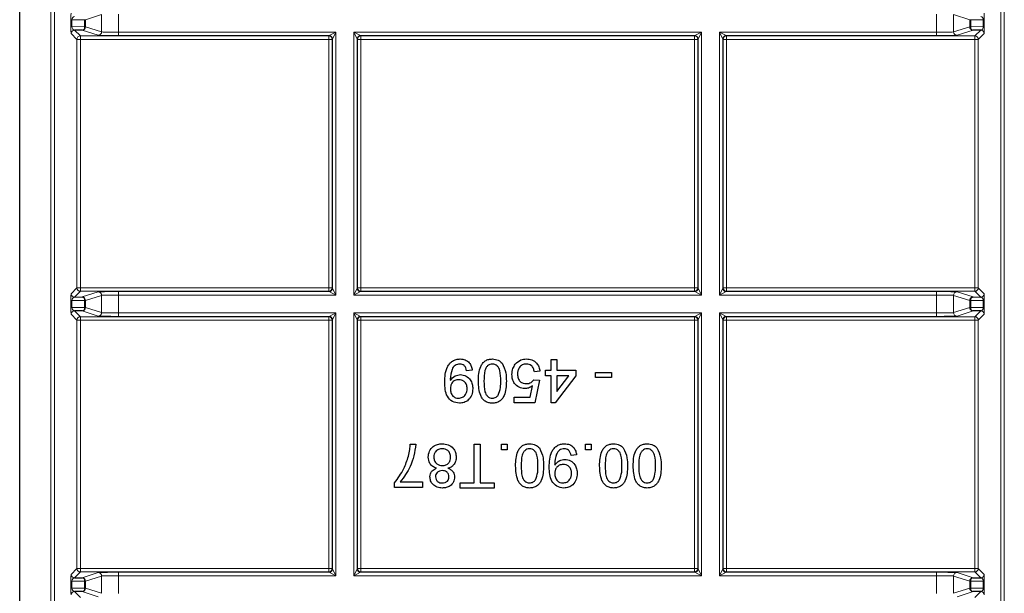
# Paper-space layout 'Blatt3' of a CAD drawing. Header units: millimetres. Extents: x 5 to 418, y 2 to 292.
# Tile 71 of 93: x 325 to 334, y 96 to 102. Entities that reach past the tile are written whole.
import ezdxf

# ---------------------------------------------------------------- set-up
doc = ezdxf.new("R2010")
doc.units = ezdxf.units.MM

psp = doc.layouts.new('Blatt3')

# ---------------------------------------------------------------- linework, layer by layer
at = {"color": 7, "linetype": 'Continuous', "lineweight": 25}
for p, q in [((324.8092, 90.4144), (324.8092, 106.8563)), ((325.4216, 101.6882), (325.3464, 101.6895)), ((334.2287, 101.6895), (334.1534, 101.6882)), ((325.3464, 99.0739), (325.4216, 99.0752)), ((334.1534, 99.0752), (334.2287, 99.0739)), ((325.4216, 98.9382), (325.3464, 98.9395)), ((334.2287, 98.9395), (334.1534, 98.9382)), ((330.018, 98.3581), (330.018, 98.4624)), ((330.018, 98.4624), (330.0729, 98.4624)), ((330.0729, 98.4624), (330.0729, 98.3581)), ((329.2442, 98.3581), (329.1893, 98.3526)), ((329.9083, 98.3471), (329.8534, 98.3417)), ((329.9631, 98.3032), (329.9631, 98.3581)), ((329.9631, 98.3581), (330.018, 98.3581)), ((330.0729, 98.3581), (330.2595, 98.3581)), ((330.2595, 98.3581), (330.2595, 98.3032)), ((329.8479, 98.2648), (329.9028, 98.2593)), ((329.9028, 98.2593), (329.8589, 98.0398)), ((330.018, 98.3032), (329.9631, 98.3032)), ((330.018, 98.0398), (330.018, 98.3032)), ((330.2595, 98.3032), (330.0564, 98.0398)), ((330.0729, 98.3032), (330.0729, 98.1491)), ((330.0729, 98.1491), (330.1917, 98.3032)), ((330.1917, 98.3032), (330.0729, 98.3032)), ((330.4516, 98.2868), (330.4516, 98.3362)), ((330.4516, 98.3362), (330.6107, 98.3362)), ((330.6107, 98.2868), (330.4516, 98.2868)), ((330.6107, 98.3362), (330.6107, 98.2868)), ((329.814, 98.0947), (329.8358, 98.2056)), ((329.6558, 98.0398), (329.6558, 98.0947)), ((329.6558, 98.0947), (329.814, 98.0947)), ((329.8589, 98.0398), (329.6558, 98.0398)), ((330.0564, 98.0398), (330.018, 98.0398)), ((328.6378, 97.6317), (328.6927, 97.6317)), ((329.2634, 97.253), (329.2634, 97.6317)), ((329.2634, 97.6317), (329.3238, 97.6317)), ((329.3238, 97.6317), (329.3238, 97.253)), ((329.5323, 97.5768), (329.5323, 97.6317)), ((329.5323, 97.6317), (329.5872, 97.6317)), ((329.5872, 97.5768), (329.5323, 97.5768)), ((329.5872, 97.6317), (329.5872, 97.5768)), ((330.3555, 97.5768), (330.3555, 97.6317)), ((330.3555, 97.6317), (330.4104, 97.6317)), ((330.4104, 97.5768), (330.3555, 97.5768)), ((330.4104, 97.6317), (330.4104, 97.5768)), ((330.2677, 97.5274), (330.2128, 97.5219)), ((328.4842, 97.2091), (328.4842, 97.2535)), ((328.7585, 97.2091), (328.4842, 97.2091)), ((328.539, 97.264), (328.7585, 97.264)), ((328.7585, 97.264), (328.7585, 97.2091)), ((329.1262, 97.253), (329.2634, 97.253)), ((329.1262, 97.2036), (329.1262, 97.253)), ((329.461, 97.2036), (329.1262, 97.2036)), ((329.3238, 97.253), (329.461, 97.253)), ((329.461, 97.253), (329.461, 97.2036)), ((325.3464, 96.3239), (325.4216, 96.3252)), ((334.1534, 96.3252), (334.2287, 96.3239)), ((325.4216, 96.1882), (325.3464, 96.1895)), ((334.2287, 96.1895), (334.1534, 96.1882))]:
    psp.add_line(p, q, dxfattribs=at)
at = {"color": 7, "linetype": 'Continuous', "lineweight": 18}
for p, q in [((325.1155, 90.6264), (325.1155, 106.8563)), ((325.1489, 106.8563), (325.1489, 90.693)), ((334.4262, 90.693), (334.4262, 106.8563)), ((334.4595, 106.8563), (334.4595, 90.6264)), ((325.6121, 101.8413), (325.4549, 101.7919)), ((325.6121, 101.6721), (325.6121, 101.8413)), ((325.7785, 101.8446), (325.7785, 101.6688)), ((333.7965, 101.6688), (333.7965, 101.8446)), ((334.1201, 101.7919), (333.9629, 101.8413)), ((333.9629, 101.8413), (333.9629, 101.6721)), ((325.3114, 101.7237), (325.3114, 101.7897)), ((325.3114, 101.7897), (325.3212, 101.7897)), ((325.3114, 101.7237), (325.3212, 101.7237)), ((325.4452, 101.7919), (325.3212, 101.7897)), ((325.3212, 101.7897), (325.3212, 101.7237)), ((325.3212, 101.7237), (325.4452, 101.7215)), ((325.4452, 101.7215), (325.4452, 101.7919)), ((325.4549, 101.7919), (325.4452, 101.7919)), ((325.4549, 101.7215), (325.4452, 101.7215)), ((325.4549, 101.7919), (325.4549, 101.7215)), ((325.4549, 101.7215), (325.6121, 101.6721)), ((333.9629, 101.6721), (334.1201, 101.7215)), ((334.1299, 101.7919), (334.1201, 101.7919)), ((334.1201, 101.7215), (334.1201, 101.7919)), ((334.1299, 101.7215), (334.1201, 101.7215)), ((334.1299, 101.7919), (334.1299, 101.7215)), ((334.2539, 101.7897), (334.1299, 101.7919)), ((334.1299, 101.7215), (334.2539, 101.7237)), ((334.2539, 101.7897), (334.2636, 101.7897)), ((334.2539, 101.7237), (334.2539, 101.7897)), ((334.2539, 101.7237), (334.2636, 101.7237)), ((334.2636, 101.7897), (334.2636, 101.7237)), ((325.3703, 101.5989), (325.3131, 101.6562)), ((325.3464, 101.6895), (325.4036, 101.6323)), ((325.4036, 101.6323), (327.8381, 101.6323)), ((325.4036, 101.5989), (325.4036, 101.6323)), ((325.5788, 101.6388), (325.4216, 101.6882)), ((325.7785, 101.6688), (325.7785, 101.6355)), ((325.7785, 101.6688), (327.908, 101.6688)), ((327.8413, 101.6355), (325.7785, 101.6355)), ((327.8381, 101.6323), (327.8413, 101.6355)), ((327.8381, 101.5989), (327.8381, 101.6323)), ((327.8413, 101.6355), (327.908, 101.6688)), ((327.908, 101.6688), (327.8746, 101.6022)), ((327.908, 101.6688), (327.908, 99.0946)), ((328.0837, 101.6688), (331.4913, 101.6688)), ((328.0837, 99.0946), (328.0837, 101.6688)), ((328.1171, 101.6022), (328.0837, 101.6688)), ((328.0837, 101.6688), (328.1504, 101.6355)), ((331.4247, 101.6355), (328.1504, 101.6355)), ((328.1504, 101.6355), (328.1536, 101.6323)), ((328.1536, 101.6323), (331.4214, 101.6323)), ((328.1536, 101.5989), (328.1536, 101.6323)), ((331.4214, 101.6323), (331.4247, 101.6355)), ((331.4214, 101.5989), (331.4214, 101.6323)), ((331.4247, 101.6355), (331.4913, 101.6688)), ((331.4913, 101.6688), (331.458, 101.6022)), ((331.4913, 101.6688), (331.4913, 99.0946)), ((331.6671, 101.6688), (333.7965, 101.6688)), ((331.6671, 99.0946), (331.6671, 101.6688)), ((331.7004, 101.6022), (331.6671, 101.6688)), ((331.6671, 101.6688), (331.7337, 101.6355)), ((331.7337, 101.6355), (331.7369, 101.6323)), ((333.7965, 101.6355), (331.7337, 101.6355)), ((331.7369, 101.6323), (334.1714, 101.6323)), ((331.7369, 101.6323), (331.7369, 101.5989)), ((333.7965, 101.6355), (333.7965, 101.6688)), ((334.1534, 101.6882), (333.9962, 101.6388)), ((334.1714, 101.6323), (334.2287, 101.6895)), ((334.1714, 101.6323), (334.1714, 101.5989)), ((334.262, 101.6562), (334.2048, 101.5989)), ((325.3703, 99.1644), (325.3703, 101.5989)), ((325.3703, 101.5989), (325.4036, 101.5989)), ((325.4036, 101.5989), (325.4036, 99.1644)), ((327.8381, 101.5989), (325.4036, 101.5989)), ((327.8381, 99.1644), (327.8381, 101.5989)), ((327.8381, 101.5989), (327.8714, 101.5989)), ((327.8746, 101.6022), (327.8714, 101.5989)), ((327.8714, 101.5989), (327.8714, 99.1644)), ((327.8746, 99.1612), (327.8746, 101.6022)), ((328.1171, 101.6022), (328.1171, 99.1612)), ((328.1203, 101.5989), (328.1171, 101.6022)), ((328.1203, 99.1644), (328.1203, 101.5989)), ((328.1203, 101.5989), (328.1536, 101.5989)), ((328.1536, 101.5989), (328.1536, 99.1644)), ((331.4214, 101.5989), (328.1536, 101.5989)), ((331.4214, 99.1644), (331.4214, 101.5989)), ((331.4214, 101.5989), (331.4548, 101.5989)), ((331.458, 101.6022), (331.4548, 101.5989)), ((331.4548, 101.5989), (331.4548, 99.1644)), ((331.458, 99.1612), (331.458, 101.6022)), ((331.7004, 101.6022), (331.7004, 99.1612)), ((331.7036, 101.5989), (331.7004, 101.6022)), ((331.7036, 99.1644), (331.7036, 101.5989)), ((331.7036, 101.5989), (331.7369, 101.5989)), ((331.7369, 101.5989), (331.7369, 99.1644)), ((334.1714, 101.5989), (331.7369, 101.5989)), ((334.1714, 99.1644), (334.1714, 101.5989)), ((334.1714, 101.5989), (334.2048, 101.5989)), ((334.2048, 101.5989), (334.2048, 99.1644)), ((325.3131, 99.1072), (325.3703, 99.1644)), ((325.4036, 99.1311), (325.3464, 99.0739)), ((325.3703, 99.1644), (325.4036, 99.1644)), ((325.4036, 99.1311), (325.4036, 99.1644)), ((325.4036, 99.1644), (327.8381, 99.1644)), ((327.8381, 99.1311), (325.4036, 99.1311)), ((325.4216, 99.0752), (325.5788, 99.1246)), ((325.7785, 99.1279), (327.8413, 99.1279)), ((325.7785, 99.0946), (325.7785, 99.1279)), ((327.8381, 99.1311), (327.8381, 99.1644)), ((327.8381, 99.1644), (327.8714, 99.1644)), ((327.8413, 99.1279), (327.8381, 99.1311)), ((327.908, 99.0946), (327.8413, 99.1279)), ((327.8714, 99.1644), (327.8746, 99.1612)), ((327.8746, 99.1612), (327.908, 99.0946)), ((328.0837, 99.0946), (328.1171, 99.1612)), ((328.1504, 99.1279), (328.0837, 99.0946)), ((328.1171, 99.1612), (328.1203, 99.1644)), ((328.1203, 99.1644), (328.1536, 99.1644)), ((328.1536, 99.1311), (328.1504, 99.1279)), ((328.1504, 99.1279), (331.4247, 99.1279)), ((328.1536, 99.1311), (328.1536, 99.1644)), ((328.1536, 99.1644), (331.4214, 99.1644)), ((331.4214, 99.1311), (328.1536, 99.1311)), ((331.4214, 99.1311), (331.4214, 99.1644)), ((331.4214, 99.1644), (331.4548, 99.1644)), ((331.4247, 99.1279), (331.4214, 99.1311)), ((331.4913, 99.0946), (331.4247, 99.1279)), ((331.4548, 99.1644), (331.458, 99.1612)), ((331.458, 99.1612), (331.4913, 99.0946)), ((331.6671, 99.0946), (331.7004, 99.1612)), ((331.7337, 99.1279), (331.6671, 99.0946)), ((331.7004, 99.1612), (331.7036, 99.1644)), ((331.7036, 99.1644), (331.7369, 99.1644)), ((331.7369, 99.1311), (331.7337, 99.1279)), ((331.7337, 99.1279), (333.7965, 99.1279)), ((331.7369, 99.1644), (331.7369, 99.1311)), ((331.7369, 99.1644), (334.1714, 99.1644)), ((334.1714, 99.1311), (331.7369, 99.1311)), ((333.7965, 99.1279), (333.7965, 99.0946)), ((333.9962, 99.1246), (334.1534, 99.0752)), ((334.1714, 99.1644), (334.1714, 99.1311)), ((334.1714, 99.1644), (334.2048, 99.1644)), ((334.2287, 99.0739), (334.1714, 99.1311)), ((334.2048, 99.1644), (334.262, 99.1072)), ((325.3114, 98.9737), (325.3114, 99.0397)), ((325.3114, 99.0397), (325.3212, 99.0397)), ((325.4452, 99.0419), (325.3212, 99.0397)), ((325.3212, 99.0397), (325.3212, 98.9737)), ((325.4452, 98.9715), (325.4452, 99.0419)), ((325.4549, 99.0419), (325.4452, 99.0419)), ((325.6121, 99.0913), (325.4549, 99.0419)), ((325.4549, 99.0419), (325.4549, 98.9715)), ((325.6121, 98.9221), (325.6121, 99.0913)), ((325.7785, 99.0946), (325.7785, 98.9188)), ((327.908, 99.0946), (325.7785, 99.0946)), ((331.4913, 99.0946), (328.0837, 99.0946)), ((333.7965, 99.0946), (331.6671, 99.0946)), ((333.7965, 98.9188), (333.7965, 99.0946)), ((334.1201, 99.0419), (333.9629, 99.0913)), ((333.9629, 99.0913), (333.9629, 98.9221)), ((334.1299, 99.0419), (334.1201, 99.0419)), ((334.1201, 98.9715), (334.1201, 99.0419)), ((334.2539, 99.0397), (334.1299, 99.0419)), ((334.1299, 99.0419), (334.1299, 98.9715)), ((334.2539, 99.0397), (334.2636, 99.0397)), ((334.2539, 98.9737), (334.2539, 99.0397)), ((334.2636, 99.0397), (334.2636, 98.9737)), ((325.3114, 98.9737), (325.3212, 98.9737)), ((325.3212, 98.9737), (325.4452, 98.9715)), ((325.3464, 98.9395), (325.4036, 98.8823)), ((325.5788, 98.8888), (325.4216, 98.9382)), ((325.4549, 98.9715), (325.4452, 98.9715)), ((325.4549, 98.9715), (325.6121, 98.9221)), ((325.7785, 98.9188), (325.7785, 98.8855)), ((325.7785, 98.9188), (327.908, 98.9188)), ((327.8413, 98.8855), (327.908, 98.9188)), ((327.908, 98.9188), (327.8746, 98.8522)), ((327.908, 98.9188), (327.908, 96.3446)), ((328.0837, 98.9188), (331.4913, 98.9188)), ((328.0837, 96.3446), (328.0837, 98.9188)), ((328.1171, 98.8522), (328.0837, 98.9188)), ((328.0837, 98.9188), (328.1504, 98.8855)), ((331.4247, 98.8855), (331.4913, 98.9188)), ((331.4913, 98.9188), (331.458, 98.8522)), ((331.4913, 98.9188), (331.4913, 96.3446)), ((331.6671, 98.9188), (333.7965, 98.9188)), ((331.6671, 96.3446), (331.6671, 98.9188)), ((331.7004, 98.8522), (331.6671, 98.9188)), ((331.6671, 98.9188), (331.7337, 98.8855)), ((333.7965, 98.8855), (333.7965, 98.9188)), ((333.9629, 98.9221), (334.1201, 98.9715)), ((334.1534, 98.9382), (333.9962, 98.8888)), ((334.1299, 98.9715), (334.1201, 98.9715)), ((334.1299, 98.9715), (334.2539, 98.9737)), ((334.1714, 98.8823), (334.2287, 98.9395)), ((334.2539, 98.9737), (334.2636, 98.9737)), ((325.3703, 98.8489), (325.3131, 98.9062)), ((325.3703, 96.4144), (325.3703, 98.8489)), ((325.3703, 98.8489), (325.4036, 98.8489)), ((325.4036, 98.8823), (327.8381, 98.8823)), ((325.4036, 98.8489), (325.4036, 98.8823)), ((325.4036, 98.8489), (325.4036, 96.4144)), ((327.8381, 98.8489), (325.4036, 98.8489)), ((327.8413, 98.8855), (325.7785, 98.8855)), ((327.8381, 98.8823), (327.8413, 98.8855)), ((327.8381, 98.8489), (327.8381, 98.8823)), ((327.8381, 96.4144), (327.8381, 98.8489)), ((327.8381, 98.8489), (327.8714, 98.8489)), ((327.8746, 98.8522), (327.8714, 98.8489)), ((327.8714, 98.8489), (327.8714, 96.4144)), ((327.8746, 96.4112), (327.8746, 98.8522)), ((328.1171, 98.8522), (328.1171, 96.4112)), ((328.1203, 98.8489), (328.1171, 98.8522)), ((328.1203, 96.4144), (328.1203, 98.8489)), ((328.1536, 98.8489), (328.1203, 98.8489)), ((331.4247, 98.8855), (328.1504, 98.8855)), ((328.1504, 98.8855), (328.1536, 98.8823)), ((328.1536, 98.8823), (331.4214, 98.8823)), ((328.1536, 98.8823), (328.1536, 98.8489)), ((328.1536, 98.8489), (328.1536, 96.4144)), ((331.4214, 98.8489), (328.1536, 98.8489)), ((331.4214, 98.8823), (331.4247, 98.8855)), ((331.4214, 98.8823), (331.4214, 98.8489)), ((331.4214, 96.4144), (331.4214, 98.8489)), ((331.4548, 98.8489), (331.4214, 98.8489)), ((331.458, 98.8522), (331.4548, 98.8489)), ((331.4548, 98.8489), (331.4548, 96.4144)), ((331.458, 96.4112), (331.458, 98.8522)), ((331.7004, 98.8522), (331.7004, 96.4112)), ((331.7036, 98.8489), (331.7004, 98.8522)), ((331.7036, 96.4144), (331.7036, 98.8489)), ((331.7036, 98.8489), (331.7369, 98.8489)), ((331.7337, 98.8855), (331.7369, 98.8823)), ((333.7965, 98.8855), (331.7337, 98.8855)), ((331.7369, 98.8823), (334.1714, 98.8823)), ((331.7369, 98.8823), (331.7369, 98.8489)), ((331.7369, 98.8489), (331.7369, 96.4144)), ((334.1714, 98.8489), (331.7369, 98.8489)), ((334.1714, 98.8823), (334.1714, 98.8489)), ((334.1714, 96.4144), (334.1714, 98.8489)), ((334.1714, 98.8489), (334.2048, 98.8489)), ((334.262, 98.9062), (334.2048, 98.8489)), ((334.2048, 98.8489), (334.2048, 96.4144)), ((325.3131, 96.3572), (325.3703, 96.4144)), ((325.3703, 96.4144), (325.4036, 96.4144)), ((325.4036, 96.3811), (325.4036, 96.4144)), ((325.4036, 96.4144), (327.8381, 96.4144)), ((327.8381, 96.3811), (327.8381, 96.4144)), ((327.8381, 96.4144), (327.8714, 96.4144)), ((327.8714, 96.4144), (327.8746, 96.4112)), ((327.8746, 96.4112), (327.908, 96.3446)), ((328.0837, 96.3446), (328.1171, 96.4112)), ((328.1171, 96.4112), (328.1203, 96.4144)), ((328.1536, 96.4144), (328.1203, 96.4144)), ((328.1536, 96.4144), (328.1536, 96.3811)), ((328.1536, 96.4144), (331.4214, 96.4144)), ((331.4214, 96.4144), (331.4214, 96.3811)), ((331.4548, 96.4144), (331.4214, 96.4144)), ((331.4548, 96.4144), (331.458, 96.4112)), ((331.458, 96.4112), (331.4913, 96.3446)), ((331.6671, 96.3446), (331.7004, 96.4112)), ((331.7004, 96.4112), (331.7036, 96.4144)), ((331.7036, 96.4144), (331.7369, 96.4144)), ((331.7369, 96.4144), (331.7369, 96.3811)), ((331.7369, 96.4144), (334.1714, 96.4144)), ((334.1714, 96.4144), (334.1714, 96.3811)), ((334.1714, 96.4144), (334.2048, 96.4144)), ((334.2048, 96.4144), (334.262, 96.3572)), ((325.4036, 96.3811), (325.3464, 96.3239)), ((327.8381, 96.3811), (325.4036, 96.3811)), ((325.4216, 96.3252), (325.5788, 96.3746)), ((325.6121, 96.3413), (325.4549, 96.2919)), ((325.6121, 96.1721), (325.6121, 96.3413)), ((325.7785, 96.3779), (327.8413, 96.3779)), ((325.7785, 96.3446), (325.7785, 96.3779)), ((325.7785, 96.3446), (325.7785, 96.1688)), ((327.908, 96.3446), (325.7785, 96.3446)), ((327.8413, 96.3779), (327.8381, 96.3811)), ((327.908, 96.3446), (327.8413, 96.3779)), ((328.1504, 96.3779), (328.0837, 96.3446)), ((331.4913, 96.3446), (328.0837, 96.3446)), ((328.1536, 96.3811), (328.1504, 96.3779)), ((328.1504, 96.3779), (331.4247, 96.3779)), ((331.4214, 96.3811), (328.1536, 96.3811)), ((331.4247, 96.3779), (331.4214, 96.3811)), ((331.4913, 96.3446), (331.4247, 96.3779)), ((331.7337, 96.3779), (331.6671, 96.3446)), ((333.7965, 96.3446), (331.6671, 96.3446)), ((331.7369, 96.3811), (331.7337, 96.3779)), ((331.7337, 96.3779), (333.7965, 96.3779)), ((334.1714, 96.3811), (331.7369, 96.3811)), ((333.7965, 96.3779), (333.7965, 96.3446)), ((333.7965, 96.1688), (333.7965, 96.3446)), ((334.1201, 96.2919), (333.9629, 96.3413)), ((333.9629, 96.3413), (333.9629, 96.1721)), ((333.9962, 96.3746), (334.1534, 96.3252)), ((334.2287, 96.3239), (334.1714, 96.3811)), ((325.3114, 96.2237), (325.3114, 96.2897)), ((325.3114, 96.2897), (325.3212, 96.2897)), ((325.3114, 96.2237), (325.3212, 96.2237)), ((325.4452, 96.2919), (325.3212, 96.2897)), ((325.3212, 96.2897), (325.3212, 96.2237)), ((325.3212, 96.2237), (325.4452, 96.2215)), ((325.4452, 96.2215), (325.4452, 96.2919)), ((325.4549, 96.2919), (325.4452, 96.2919)), ((325.4549, 96.2215), (325.4452, 96.2215)), ((325.4549, 96.2919), (325.4549, 96.2215)), ((325.4549, 96.2215), (325.6121, 96.1721)), ((333.9629, 96.1721), (334.1201, 96.2215)), ((334.1299, 96.2919), (334.1201, 96.2919)), ((334.1201, 96.2215), (334.1201, 96.2919)), ((334.1299, 96.2215), (334.1201, 96.2215)), ((334.1299, 96.2919), (334.1299, 96.2215)), ((334.2539, 96.2897), (334.1299, 96.2919)), ((334.1299, 96.2215), (334.2539, 96.2237)), ((334.2539, 96.2897), (334.2636, 96.2897)), ((334.2539, 96.2237), (334.2539, 96.2897)), ((334.2539, 96.2237), (334.2636, 96.2237)), ((334.2636, 96.2897), (334.2636, 96.2237)), ((325.3464, 96.1895), (325.4036, 96.1323)), ((325.5788, 96.1388), (325.4216, 96.1882)), ((334.1534, 96.1882), (333.9962, 96.1388)), ((334.1714, 96.1323), (334.2287, 96.1895))]:
    psp.add_line(p, q, dxfattribs=at)
for centre, radius, start, end in [((325.4152, 101.7177), 0.0302, 282.23793, 7.22506), ((325.4216, 101.7215), 0.0333, 270.10474, 359.97481), ((334.1535, 101.7215), 0.0333, 180.02519, 269.89526), ((334.1598, 101.7177), 0.0302, 172.77494, 257.76207), ((325.3464, 101.6561), 0.0333, 90.02044, 179.97956), ((325.4036, 101.5989), 0.0333, 90.02044, 179.97956), ((325.5788, 101.6721), 0.0333, 270.10474, 359.97481), ((327.8381, 101.5989), 0.0333, 0.02044, 89.97956), ((327.8413, 101.6021), 0.0333, 0.02044, 89.97956), ((328.1504, 101.6021), 0.0333, 90.02044, 179.97956), ((328.1536, 101.5989), 0.0333, 90.02044, 179.97956), ((331.4214, 101.5989), 0.0333, 0.02044, 89.97956), ((331.4246, 101.6021), 0.0333, 0.02044, 89.97956), ((331.7337, 101.6021), 0.0333, 90.02044, 179.97956), ((331.737, 101.5989), 0.0333, 90.02044, 179.97956), ((333.9963, 101.6721), 0.0333, 180.02519, 269.89526), ((334.1714, 101.5989), 0.0333, 0.02044, 89.97956), ((334.2286, 101.6561), 0.0333, 0.02044, 89.97956), ((325.4036, 99.1645), 0.0333, 180.02044, 269.97956), ((325.5788, 99.0913), 0.0333, 0.02519, 89.89526), ((327.8381, 99.1645), 0.0333, 270.02044, 359.97956), ((327.8413, 99.1612), 0.0333, 270.02044, 359.97956), ((328.1504, 99.1612), 0.0333, 180.02044, 269.97956), ((328.1536, 99.1645), 0.0333, 180.02044, 269.97956), ((331.4214, 99.1645), 0.0333, 270.02044, 359.97956), ((331.4246, 99.1612), 0.0333, 270.02044, 359.97956), ((331.7337, 99.1612), 0.0333, 180.02044, 269.97956), ((331.737, 99.1645), 0.0333, 180.02044, 269.97956), ((333.9963, 99.0913), 0.0333, 90.10474, 179.97481), ((334.1714, 99.1645), 0.0333, 270.02044, 359.97956), ((325.3464, 99.1072), 0.0333, 180.02044, 269.97956), ((325.4152, 99.0457), 0.0302, 352.77494, 77.76207), ((325.4216, 99.0419), 0.0333, 0.02519, 89.89526), ((334.1535, 99.0419), 0.0333, 90.10474, 179.97481), ((334.1598, 99.0457), 0.0302, 102.23793, 187.22506), ((334.2286, 99.1072), 0.0333, 270.02044, 359.97956), ((325.3464, 98.9061), 0.0333, 90.02044, 179.97956), ((325.4152, 98.9677), 0.0302, 282.23793, 7.22506), ((325.4216, 98.9715), 0.0333, 270.10474, 359.97481), ((325.5788, 98.9221), 0.0333, 270.10474, 359.97481), ((333.9963, 98.9221), 0.0333, 180.02519, 269.89526), ((334.1535, 98.9715), 0.0333, 180.02519, 269.89526), ((334.1598, 98.9677), 0.0302, 172.77494, 257.76207), ((334.2286, 98.9061), 0.0333, 0.02044, 89.97956), ((325.4036, 98.8489), 0.0333, 90.02044, 179.97956), ((327.8381, 98.8489), 0.0333, 0.02044, 89.97956), ((327.8413, 98.8521), 0.0333, 0.02044, 89.97956), ((328.1504, 98.8521), 0.0333, 90.02044, 179.97956), ((328.1536, 98.8489), 0.0333, 90.02044, 179.97956), ((331.4214, 98.8489), 0.0333, 0.02044, 89.97956), ((331.4246, 98.8521), 0.0333, 0.02044, 89.97956), ((331.7337, 98.8521), 0.0333, 90.02044, 179.97956), ((331.737, 98.8489), 0.0333, 90.02044, 179.97956), ((334.1714, 98.8489), 0.0333, 0.02044, 89.97956), ((325.4036, 96.4145), 0.0333, 180.02044, 269.97956), ((327.8381, 96.4145), 0.0333, 270.02044, 359.97956), ((327.8413, 96.4112), 0.0333, 270.02044, 359.97956), ((328.1504, 96.4112), 0.0333, 180.02044, 269.97956), ((328.1536, 96.4145), 0.0333, 180.02044, 269.97956), ((331.4214, 96.4145), 0.0333, 270.02044, 359.97956), ((331.4246, 96.4112), 0.0333, 270.02044, 359.97956), ((331.7337, 96.4112), 0.0333, 180.02044, 269.97956), ((331.737, 96.4145), 0.0333, 180.02044, 269.97956), ((334.1714, 96.4145), 0.0333, 270.02044, 359.97956), ((325.3464, 96.3572), 0.0333, 180.02044, 269.97956), ((325.4152, 96.2957), 0.0302, 352.77494, 77.76207), ((325.4216, 96.2919), 0.0333, 0.02519, 89.89526), ((325.5788, 96.3413), 0.0333, 0.02519, 89.89526), ((333.9963, 96.3413), 0.0333, 90.10474, 179.97481), ((334.1535, 96.2919), 0.0333, 90.10474, 179.97481), ((334.1598, 96.2957), 0.0302, 102.23793, 187.22506), ((334.2286, 96.3572), 0.0333, 270.02044, 359.97956), ((325.4152, 96.2177), 0.0302, 282.23793, 7.22506), ((325.4216, 96.2215), 0.0333, 270.10474, 359.97481), ((334.1535, 96.2215), 0.0333, 180.02519, 269.89526), ((334.1598, 96.2177), 0.0302, 172.77494, 257.76207), ((325.3464, 96.1561), 0.0333, 90.02044, 179.97956), ((334.2286, 96.1561), 0.0333, 0.02044, 89.97956)]:
    psp.add_arc(centre, radius, start, end, dxfattribs=at)
for centre, major_axis, ratio, start_param, end_param in [((325.3131, 101.7906), (0, 0.0667), 0.025118, 0.025129, 1.583584), ((325.3464, 101.7906), (0.0022, 0.0333), 0.755078, 0.087257, 1.645712), ((334.2286, 101.7906), (-0.0022, 0.0333), 0.755078, 4.637473, 6.195928), ((334.262, 101.7906), (0, 0.0667), 0.025118, 4.699601, 6.258057), ((325.3131, 101.7228), (0, 0.0667), 0.025118, 1.558009, 3.116464), ((325.3464, 101.7228), (-0.0022, 0.0333), 0.755078, 1.49588, 3.054336), ((334.2286, 101.7228), (0.0022, 0.0333), 0.755078, 3.22885, 4.787305), ((334.262, 101.7228), (0, 0.0667), 0.025118, 3.166721, 4.725177), ((325.7785, 101.639), (0.2, 0), 0.017455, 3.197091, 4.712389), ((325.7785, 101.6723), (0.1667, 0), 0.020946, 3.197091, 4.712389), ((333.7965, 101.6723), (0.1667, 0), 0.020946, 4.712389, 6.227687), ((333.7965, 101.639), (0.2, 0), 0.017455, 4.712389, 6.227687), ((325.7785, 99.1244), (0.2, 0), 0.017455, 1.570796, 3.086094), ((333.7965, 99.1244), (0.2, 0), 0.017455, 0.055499, 1.570796), ((325.3131, 99.0406), (0, 0.0667), 0.025118, 0.025129, 1.583584), ((325.3464, 99.0406), (0.0022, 0.0333), 0.755078, 0.087257, 1.645712), ((325.7785, 99.0911), (0.1667, 0), 0.020946, 1.570796, 3.086094), ((333.7965, 99.0911), (0.1667, 0), 0.020946, 0.055499, 1.570796), ((334.2286, 99.0406), (-0.0022, 0.0333), 0.755078, 4.637473, 6.195928), ((334.262, 99.0406), (0, 0.0667), 0.025118, 4.699601, 6.258057), ((325.3131, 98.9728), (0, 0.0667), 0.025118, 1.558009, 3.116464), ((325.3464, 98.9728), (-0.0022, 0.0333), 0.755078, 1.49588, 3.054336), ((325.7785, 98.9223), (0.1667, 0), 0.020946, 3.197091, 4.712389), ((333.7965, 98.9223), (0.1667, 0), 0.020946, 4.712389, 6.227687), ((334.2286, 98.9728), (0.0022, 0.0333), 0.755078, 3.22885, 4.787305), ((334.262, 98.9728), (0, 0.0667), 0.025118, 3.166721, 4.725177), ((325.7785, 98.889), (0.2, 0), 0.017455, 3.197091, 4.712389), ((333.7965, 98.889), (0.2, 0), 0.017455, 4.712389, 6.227687), ((325.3131, 96.2906), (0, 0.0667), 0.025118, 0.025129, 1.583584), ((325.3464, 96.2906), (0.0022, 0.0333), 0.755078, 0.087257, 1.645712), ((325.7785, 96.3744), (0.2, 0), 0.017455, 1.570796, 3.086094), ((325.7785, 96.3411), (0.1667, 0), 0.020946, 1.570796, 3.086094), ((333.7965, 96.3744), (0.2, 0), 0.017455, 0.055499, 1.570796), ((333.7965, 96.3411), (0.1667, 0), 0.020946, 0.055499, 1.570796), ((334.2286, 96.2906), (-0.0022, 0.0333), 0.755078, 4.637473, 6.195928), ((334.262, 96.2906), (0, 0.0667), 0.025118, 4.699601, 6.258057), ((325.3131, 96.2228), (0, 0.0667), 0.025118, 1.558009, 3.116464), ((325.3464, 96.2228), (-0.0022, 0.0333), 0.755078, 1.49588, 3.054336), ((334.2286, 96.2228), (0.0022, 0.0333), 0.755078, 3.22885, 4.787305), ((334.262, 96.2228), (0, 0.0667), 0.025118, 3.166721, 4.725177)]:
    psp.add_ellipse(centre, major_axis=major_axis, ratio=ratio, start_param=start_param, end_param=end_param, dxfattribs=at)
at = {"color": 7, "linetype": 'Continuous', "lineweight": 25}
for points, knots in [([(328.9753, 98.2397), (328.9772, 98.2924), (328.9795, 98.3584), (329.0218, 98.4239), (329.0514, 98.4494), (329.0873, 98.4654), (329.1131, 98.467), (329.126, 98.4679)], [0, 0, 0, 0, 0.498572, 0.624002, 0.749303, 0.874592, 1, 1, 1, 1]), ([(329.126, 98.4679), (329.1428, 98.4664), (329.1763, 98.4636), (329.2154, 98.4346), (329.2373, 98.397), (329.2419, 98.3711), (329.2442, 98.3581)], [0, 0, 0, 0, 0.279933, 0.558942, 0.779251, 1, 1, 1, 1]), ([(329.3046, 98.2513), (329.3063, 98.3006), (329.3083, 98.3623), (329.3446, 98.4259), (329.3713, 98.4512), (329.4055, 98.4658), (329.4297, 98.4672), (329.4418, 98.4679)], [0, 0, 0, 0, 0.499098, 0.624459, 0.749555, 0.874663, 1, 1, 1, 1]), ([(329.4418, 98.4679), (329.4624, 98.4661), (329.4992, 98.4629), (329.5257, 98.4377), (329.5374, 98.4266)], [0, 0, 0, 0, 0.559716, 1, 1, 1, 1]), ([(329.6666, 98.4159), (329.6836, 98.4329), (329.7141, 98.4632), (329.7565, 98.4664), (329.7753, 98.4679)], [0, 0, 0, 0, 0.558446, 1, 1, 1, 1]), ([(329.7753, 98.4679), (329.794, 98.4663), (329.8314, 98.4632), (329.8752, 98.4318), (329.9012, 98.3906), (329.9059, 98.3617), (329.9083, 98.3471)], [0, 0, 0, 0, 0.2800287, 0.5592756, 0.779435, 1, 1, 1, 1]), ([(329.1231, 98.4185), (329.1149, 98.4179), (329.0984, 98.4166), (329.0758, 98.4054), (329.0577, 98.3881), (329.0365, 98.343), (329.0328, 98.3018), (329.0299, 98.2688)], [0, 0, 0, 0, 0.125176, 0.250315, 0.375343, 0.500623, 1, 1, 1, 1]), ([(329.1893, 98.3526), (329.1873, 98.3621), (329.1833, 98.3809), (329.1682, 98.4041), (329.1459, 98.4169), (329.1308, 98.4179), (329.1231, 98.4185)], [0, 0, 0, 0, 0.280711, 0.55976, 0.779657, 1, 1, 1, 1]), ([(329.4418, 98.4185), (329.4331, 98.4176), (329.4156, 98.4157), (329.3938, 98.4001), (329.3772, 98.3797), (329.3605, 98.3297), (329.3599, 98.286), (329.3595, 98.2511)], [0, 0, 0, 0, 0.124658, 0.249391, 0.374377, 0.49959, 1, 1, 1, 1]), ([(329.5241, 98.2511), (329.5237, 98.286), (329.5231, 98.3297), (329.5065, 98.3798), (329.4898, 98.4002), (329.468, 98.4158), (329.4505, 98.4176), (329.4418, 98.4185)], [0, 0, 0, 0, 0.500363, 0.625568, 0.750538, 0.875304, 1, 1, 1, 1]), ([(329.5374, 98.4266), (329.552, 98.3955), (329.5782, 98.3398), (329.5787, 98.2784), (329.579, 98.2513)], [0, 0, 0, 0, 0.557973, 1, 1, 1, 1]), ([(329.6339, 98.3156), (329.6354, 98.3359), (329.6381, 98.3722), (329.6579, 98.4026), (329.6666, 98.4159)], [0, 0, 0, 0, 0.5597607, 1, 1, 1, 1]), ([(329.7749, 98.4185), (329.7609, 98.417), (329.7328, 98.4142), (329.7039, 98.385), (329.6905, 98.3516), (329.6893, 98.3298), (329.6887, 98.3188)], [0, 0, 0, 0, 0.279515, 0.558288, 0.778902, 1, 1, 1, 1]), ([(329.8534, 98.3417), (329.8511, 98.3528), (329.8466, 98.3751), (329.8281, 98.4022), (329.8018, 98.4166), (329.7839, 98.4179), (329.7749, 98.4185)], [0, 0, 0, 0, 0.280714, 0.559926, 0.779622, 1, 1, 1, 1]), ([(329.0299, 98.2688), (329.03, 98.2668), (329.03, 98.2633), (329.0301, 98.2598), (329.0302, 98.2583)], [0, 0, 0, 0, 0.559998, 1, 1, 1, 1]), ([(329.0302, 98.2583), (329.0448, 98.2757), (329.0708, 98.3068), (329.1106, 98.312), (329.1282, 98.3142)], [0, 0, 0, 0, 0.559102, 1, 1, 1, 1]), ([(329.1115, 98.2648), (329.0987, 98.2634), (329.0731, 98.2606), (329.0452, 98.2357), (329.0319, 98.2053), (329.0308, 98.1852), (329.0302, 98.1752)], [0, 0, 0, 0, 0.27953, 0.558704, 0.779022, 1, 1, 1, 1]), ([(329.1948, 98.1793), (329.1938, 98.192), (329.1916, 98.2172), (329.17, 98.2467), (329.1412, 98.2628), (329.1214, 98.2641), (329.1115, 98.2648)], [0, 0, 0, 0, 0.280152, 0.559372, 0.779383, 1, 1, 1, 1]), ([(329.1282, 98.3142), (329.1475, 98.3116), (329.186, 98.3063), (329.2263, 98.2672), (329.2471, 98.2218), (329.2488, 98.1916), (329.2497, 98.1764)], [0, 0, 0, 0, 0.279011, 0.558567, 0.779057, 1, 1, 1, 1]), ([(329.4418, 98.0343), (329.4297, 98.0351), (329.4054, 98.0367), (329.3714, 98.0512), (329.3441, 98.0761), (329.3101, 98.141), (329.307, 98.2023), (329.3046, 98.2513)], [0, 0, 0, 0, 0.1253944, 0.2506329, 0.375698, 0.5011057, 1, 1, 1, 1]), ([(329.3595, 98.2511), (329.3599, 98.216), (329.3604, 98.1722), (329.3775, 98.1222), (329.394, 98.1016), (329.4161, 98.0862), (329.4336, 98.0845), (329.4424, 98.0837)], [0, 0, 0, 0, 0.500379, 0.625559, 0.750527, 0.875236, 1, 1, 1, 1]), ([(329.579, 98.2513), (329.5773, 98.2019), (329.5753, 98.1401), (329.539, 98.0764), (329.5123, 98.0511), (329.4781, 98.0365), (329.4539, 98.0351), (329.4418, 98.0343)], [0, 0, 0, 0, 0.4991413, 0.6245026, 0.7495881, 0.8746715, 1, 1, 1, 1]), ([(329.4993, 98.1131), (329.5082, 98.138), (329.5242, 98.1828), (329.5241, 98.2302), (329.5241, 98.2511)], [0, 0, 0, 0, 0.558062, 1, 1, 1, 1]), ([(329.7595, 98.177), (329.7399, 98.1796), (329.7007, 98.1847), (329.6592, 98.2238), (329.6368, 98.2694), (329.6349, 98.3002), (329.6339, 98.3156)], [0, 0, 0, 0, 0.279164, 0.558692, 0.779129, 1, 1, 1, 1]), ([(329.6887, 98.3188), (329.6896, 98.3054), (329.6913, 98.2786), (329.7116, 98.2451), (329.743, 98.2283), (329.7641, 98.227), (329.7747, 98.2264)], [0, 0, 0, 0, 0.280653, 0.559595, 0.77929, 1, 1, 1, 1]), ([(329.7747, 98.2264), (329.7827, 98.2268), (329.7989, 98.2276), (329.8263, 98.2387), (329.8397, 98.2549), (329.8479, 98.2648)], [0, 0, 0, 0, 0.280886, 0.561154, 1, 1, 1, 1]), ([(329.1185, 98.0343), (329.0949, 98.0379), (329.0476, 98.0449), (328.9791, 98.1187), (328.9768, 98.1913), (328.9753, 98.2397)], [0, 0, 0, 0, 0.2499372, 0.4998912, 1, 1, 1, 1]), ([(329.0302, 98.1752), (329.031, 98.1624), (329.0327, 98.1368), (329.0517, 98.1052), (329.0799, 98.0863), (329.1, 98.0846), (329.1101, 98.0837)], [0, 0, 0, 0, 0.280636, 0.559877, 0.779697, 1, 1, 1, 1]), ([(329.1101, 98.0837), (329.1236, 98.0854), (329.1505, 98.0887), (329.1785, 98.1162), (329.193, 98.1477), (329.1942, 98.1688), (329.1948, 98.1793)], [0, 0, 0, 0, 0.279282, 0.558552, 0.779069, 1, 1, 1, 1]), ([(329.2497, 98.1764), (329.2481, 98.156), (329.2449, 98.1154), (329.2114, 98.0673), (329.1664, 98.0385), (329.1345, 98.0357), (329.1185, 98.0343)], [0, 0, 0, 0, 0.280263, 0.559623, 0.779715, 1, 1, 1, 1]), ([(329.8358, 98.2056), (329.8228, 98.1966), (329.7996, 98.1807), (329.7718, 98.1781), (329.7595, 98.177)], [0, 0, 0, 0, 0.5599221, 1, 1, 1, 1]), ([(329.4424, 98.0837), (329.455, 98.0855), (329.4777, 98.0886), (329.4927, 98.1056), (329.4993, 98.1131)], [0, 0, 0, 0, 0.55834, 1, 1, 1, 1]), ([(328.6927, 97.6317), (328.68, 97.5561), (328.6574, 97.4209), (328.5753, 97.312), (328.539, 97.264)], [0, 0, 0, 0, 0.559334, 1, 1, 1, 1]), ([(328.6189, 97.5153), (328.624, 97.5368), (328.6332, 97.5751), (328.6364, 97.6144), (328.6378, 97.6317)], [0, 0, 0, 0, 0.5599104, 1, 1, 1, 1]), ([(328.8134, 97.5071), (328.8157, 97.527), (328.8203, 97.5667), (328.8578, 97.6105), (328.9039, 97.6341), (328.935, 97.6361), (328.9506, 97.6372)], [0, 0, 0, 0, 0.279544, 0.559037, 0.77925, 1, 1, 1, 1]), ([(328.9502, 97.5878), (328.9379, 97.5868), (328.9135, 97.5849), (328.8854, 97.5631), (328.8705, 97.535), (328.869, 97.5159), (328.8683, 97.5063)], [0, 0, 0, 0, 0.280184, 0.559148, 0.779371, 1, 1, 1, 1]), ([(329.0329, 97.5046), (329.0318, 97.517), (329.0296, 97.5416), (329.0084, 97.571), (328.9792, 97.5849), (328.9599, 97.5868), (328.9502, 97.5878)], [0, 0, 0, 0, 0.2804253, 0.558545, 0.7792777, 1, 1, 1, 1]), ([(328.9506, 97.6372), (328.9707, 97.6355), (329.0107, 97.6321), (329.0568, 97.5974), (329.084, 97.5527), (329.0865, 97.5214), (329.0878, 97.5056)], [0, 0, 0, 0, 0.280155, 0.559338, 0.779502, 1, 1, 1, 1]), ([(329.6695, 97.4206), (329.6712, 97.4699), (329.6733, 97.5316), (329.7095, 97.5952), (329.7363, 97.6205), (329.7704, 97.6351), (329.7946, 97.6365), (329.8067, 97.6372)], [0, 0, 0, 0, 0.499098, 0.624459, 0.749555, 0.874663, 1, 1, 1, 1]), ([(329.8067, 97.5878), (329.798, 97.5869), (329.7806, 97.585), (329.7587, 97.5694), (329.7421, 97.549), (329.7254, 97.499), (329.7248, 97.4553), (329.7244, 97.4204)], [0, 0, 0, 0, 0.124658, 0.249391, 0.374377, 0.49959, 1, 1, 1, 1]), ([(329.8067, 97.6372), (329.8273, 97.6354), (329.8641, 97.6322), (329.8907, 97.607), (329.9023, 97.5959)], [0, 0, 0, 0, 0.5597157, 1, 1, 1, 1]), ([(329.889, 97.4204), (329.8886, 97.4553), (329.8881, 97.499), (329.8714, 97.5491), (329.8547, 97.5695), (329.8329, 97.5851), (329.8155, 97.5869), (329.8067, 97.5878)], [0, 0, 0, 0, 0.500363, 0.625568, 0.750538, 0.875304, 1, 1, 1, 1]), ([(329.9023, 97.5959), (329.9169, 97.5648), (329.9431, 97.5091), (329.9437, 97.4477), (329.9439, 97.4206)], [0, 0, 0, 0, 0.5579733, 1, 1, 1, 1]), ([(329.9988, 97.409), (330.0007, 97.4617), (330.003, 97.5277), (330.0453, 97.5932), (330.0748, 97.6187), (330.1108, 97.6347), (330.1366, 97.6363), (330.1495, 97.6372)], [0, 0, 0, 0, 0.498572, 0.624002, 0.749303, 0.874592, 1, 1, 1, 1]), ([(330.1466, 97.5878), (330.1384, 97.5872), (330.1219, 97.5859), (330.0993, 97.5747), (330.0812, 97.5574), (330.0599, 97.5123), (330.0563, 97.4711), (330.0534, 97.4381)], [0, 0, 0, 0, 0.125176, 0.250315, 0.375343, 0.500623, 1, 1, 1, 1]), ([(330.2128, 97.5219), (330.2108, 97.5314), (330.2068, 97.5502), (330.1916, 97.5734), (330.1694, 97.5862), (330.1542, 97.5872), (330.1466, 97.5878)], [0, 0, 0, 0, 0.280711, 0.55976, 0.779657, 1, 1, 1, 1]), ([(330.1495, 97.6372), (330.1663, 97.6357), (330.1998, 97.6329), (330.2389, 97.6039), (330.2608, 97.5663), (330.2654, 97.5404), (330.2677, 97.5274)], [0, 0, 0, 0, 0.279933, 0.558942, 0.779251, 1, 1, 1, 1]), ([(330.4927, 97.4206), (330.4944, 97.4699), (330.4965, 97.5316), (330.5327, 97.5952), (330.5595, 97.6205), (330.5936, 97.6351), (330.6178, 97.6365), (330.6299, 97.6372)], [0, 0, 0, 0, 0.4990982, 0.624459, 0.7495547, 0.8746631, 1, 1, 1, 1]), ([(330.6299, 97.5878), (330.6212, 97.5869), (330.6037, 97.585), (330.5819, 97.5694), (330.5653, 97.549), (330.5486, 97.499), (330.548, 97.4553), (330.5476, 97.4204)], [0, 0, 0, 0, 0.124658, 0.249391, 0.374377, 0.49959, 1, 1, 1, 1]), ([(330.6299, 97.6372), (330.6505, 97.6354), (330.6873, 97.6322), (330.7138, 97.607), (330.7255, 97.5959)], [0, 0, 0, 0, 0.559716, 1, 1, 1, 1]), ([(330.7122, 97.4204), (330.7118, 97.4553), (330.7112, 97.499), (330.6946, 97.5491), (330.6779, 97.5695), (330.6561, 97.5851), (330.6386, 97.5869), (330.6299, 97.5878)], [0, 0, 0, 0, 0.5003629, 0.6255677, 0.7505383, 0.8753036, 1, 1, 1, 1]), ([(330.7255, 97.5959), (330.7401, 97.5648), (330.7663, 97.5091), (330.7669, 97.4477), (330.7671, 97.4206)], [0, 0, 0, 0, 0.557973, 1, 1, 1, 1]), ([(330.822, 97.4206), (330.8237, 97.4699), (330.8257, 97.5316), (330.862, 97.5952), (330.8887, 97.6205), (330.9229, 97.6351), (330.9471, 97.6365), (330.9592, 97.6372)], [0, 0, 0, 0, 0.499098, 0.624459, 0.749555, 0.874663, 1, 1, 1, 1]), ([(330.9592, 97.5878), (330.9505, 97.5869), (330.933, 97.585), (330.9112, 97.5694), (330.8946, 97.549), (330.8778, 97.499), (330.8773, 97.4553), (330.8769, 97.4204)], [0, 0, 0, 0, 0.124658, 0.249391, 0.374377, 0.49959, 1, 1, 1, 1]), ([(330.9592, 97.6372), (330.9798, 97.6354), (331.0166, 97.6322), (331.0431, 97.607), (331.0548, 97.5959)], [0, 0, 0, 0, 0.559716, 1, 1, 1, 1]), ([(331.0415, 97.4204), (331.0411, 97.4553), (331.0405, 97.499), (331.0239, 97.5491), (331.0072, 97.5695), (330.9854, 97.5851), (330.9679, 97.5869), (330.9592, 97.5878)], [0, 0, 0, 0, 0.5003629, 0.6255677, 0.7505383, 0.8753036, 1, 1, 1, 1]), ([(331.0548, 97.5959), (331.0694, 97.5648), (331.0955, 97.5091), (331.0961, 97.4477), (331.0964, 97.4206)], [0, 0, 0, 0, 0.557973, 1, 1, 1, 1]), ([(328.4842, 97.2535), (328.5166, 97.2987), (328.5745, 97.3795), (328.6053, 97.4738), (328.6189, 97.5153)], [0, 0, 0, 0, 0.559646, 1, 1, 1, 1]), ([(328.8933, 97.3969), (328.8807, 97.4021), (328.8554, 97.4126), (328.8208, 97.45), (328.8162, 97.4855), (328.8134, 97.5071)], [0, 0, 0, 0, 0.281211, 0.561725, 1, 1, 1, 1]), ([(328.8683, 97.5063), (328.8695, 97.4939), (328.8719, 97.4691), (328.8938, 97.4403), (328.9226, 97.4251), (328.9421, 97.4238), (328.9518, 97.4232)], [0, 0, 0, 0, 0.279973, 0.559252, 0.779328, 1, 1, 1, 1]), ([(328.9518, 97.4232), (328.964, 97.4242), (328.9883, 97.4262), (329.0158, 97.4483), (329.0308, 97.4761), (329.0322, 97.4951), (329.0329, 97.5046)], [0, 0, 0, 0, 0.28012, 0.558965, 0.779254, 1, 1, 1, 1]), ([(329.0878, 97.5056), (329.0868, 97.4918), (329.0849, 97.4643), (329.0652, 97.43), (329.0375, 97.4071), (329.0168, 97.4003), (329.0065, 97.3969)], [0, 0, 0, 0, 0.280158, 0.559469, 0.779572, 1, 1, 1, 1]), ([(330.0537, 97.4276), (330.0682, 97.445), (330.0943, 97.4761), (330.1341, 97.4813), (330.1517, 97.4835)], [0, 0, 0, 0, 0.5591022, 1, 1, 1, 1]), ([(330.1517, 97.4835), (330.1709, 97.4809), (330.2095, 97.4756), (330.2497, 97.4365), (330.2706, 97.3911), (330.2723, 97.3609), (330.2732, 97.3457)], [0, 0, 0, 0, 0.279011, 0.558567, 0.779057, 1, 1, 1, 1]), ([(328.8299, 97.313), (328.8308, 97.3235), (328.8327, 97.3446), (328.8533, 97.378), (328.8782, 97.3897), (328.8933, 97.3969)], [0, 0, 0, 0, 0.280632, 0.560798, 1, 1, 1, 1]), ([(328.9501, 97.3738), (328.9408, 97.3732), (328.9221, 97.3721), (328.8998, 97.3571), (328.8867, 97.3364), (328.8854, 97.3217), (328.8848, 97.3144)], [0, 0, 0, 0, 0.280443, 0.559211, 0.779592, 1, 1, 1, 1]), ([(329.0165, 97.3119), (329.0155, 97.3215), (329.0136, 97.3407), (328.9957, 97.3624), (328.9727, 97.3727), (328.9577, 97.3734), (328.9501, 97.3738)], [0, 0, 0, 0, 0.279753, 0.558691, 0.778966, 1, 1, 1, 1]), ([(329.0065, 97.3969), (329.0165, 97.3928), (329.0364, 97.3845), (329.0581, 97.3626), (329.0698, 97.337), (329.0708, 97.3201), (329.0714, 97.3116)], [0, 0, 0, 0, 0.280224, 0.559448, 0.779606, 1, 1, 1, 1]), ([(329.8067, 97.2036), (329.7946, 97.2044), (329.7704, 97.206), (329.7363, 97.2205), (329.7091, 97.2454), (329.6751, 97.3103), (329.672, 97.3716), (329.6695, 97.4206)], [0, 0, 0, 0, 0.125394, 0.250633, 0.375698, 0.501106, 1, 1, 1, 1]), ([(329.7244, 97.4204), (329.7248, 97.3853), (329.7253, 97.3415), (329.7425, 97.2915), (329.7589, 97.2709), (329.781, 97.2555), (329.7986, 97.2538), (329.8073, 97.253)], [0, 0, 0, 0, 0.500379, 0.625559, 0.750527, 0.875236, 1, 1, 1, 1]), ([(329.9439, 97.4206), (329.9423, 97.3712), (329.9402, 97.3094), (329.9039, 97.2457), (329.8772, 97.2204), (329.8431, 97.2058), (329.8189, 97.2044), (329.8067, 97.2036)], [0, 0, 0, 0, 0.499141, 0.624503, 0.749588, 0.874672, 1, 1, 1, 1]), ([(329.8643, 97.2824), (329.8732, 97.3073), (329.8892, 97.3521), (329.8891, 97.3995), (329.889, 97.4204)], [0, 0, 0, 0, 0.558062, 1, 1, 1, 1]), ([(330.142, 97.2036), (330.1184, 97.2072), (330.0711, 97.2142), (330.0026, 97.288), (330.0003, 97.3606), (329.9988, 97.409)], [0, 0, 0, 0, 0.2499372, 0.4998912, 1, 1, 1, 1]), ([(330.0534, 97.4381), (330.0535, 97.4361), (330.0535, 97.4326), (330.0536, 97.4291), (330.0537, 97.4276)], [0, 0, 0, 0, 0.559998, 1, 1, 1, 1]), ([(330.135, 97.4341), (330.1222, 97.4327), (330.0966, 97.4299), (330.0687, 97.405), (330.0554, 97.3746), (330.0542, 97.3545), (330.0537, 97.3445)], [0, 0, 0, 0, 0.27953, 0.558704, 0.779022, 1, 1, 1, 1]), ([(330.2183, 97.3486), (330.2172, 97.3613), (330.2151, 97.3865), (330.1935, 97.416), (330.1647, 97.4321), (330.1449, 97.4335), (330.135, 97.4341)], [0, 0, 0, 0, 0.280152, 0.559372, 0.779383, 1, 1, 1, 1]), ([(330.6299, 97.2036), (330.6178, 97.2044), (330.5936, 97.206), (330.5595, 97.2205), (330.5322, 97.2454), (330.4982, 97.3103), (330.4952, 97.3716), (330.4927, 97.4206)], [0, 0, 0, 0, 0.125394, 0.250633, 0.375698, 0.501106, 1, 1, 1, 1]), ([(330.5476, 97.4204), (330.548, 97.3853), (330.5485, 97.3415), (330.5657, 97.2915), (330.5821, 97.2709), (330.6042, 97.2555), (330.6217, 97.2538), (330.6305, 97.253)], [0, 0, 0, 0, 0.500379, 0.625559, 0.750527, 0.875236, 1, 1, 1, 1]), ([(330.7671, 97.4206), (330.7655, 97.3712), (330.7634, 97.3094), (330.7271, 97.2457), (330.7004, 97.2204), (330.6663, 97.2058), (330.642, 97.2044), (330.6299, 97.2036)], [0, 0, 0, 0, 0.4991413, 0.6245026, 0.7495881, 0.8746715, 1, 1, 1, 1]), ([(330.6874, 97.2824), (330.6964, 97.3073), (330.7124, 97.3521), (330.7123, 97.3995), (330.7122, 97.4204)], [0, 0, 0, 0, 0.558062, 1, 1, 1, 1]), ([(330.9592, 97.2036), (330.9471, 97.2044), (330.9228, 97.206), (330.8888, 97.2205), (330.8615, 97.2454), (330.8275, 97.3103), (330.8244, 97.3716), (330.822, 97.4206)], [0, 0, 0, 0, 0.1253944, 0.2506329, 0.375698, 0.5011057, 1, 1, 1, 1]), ([(330.8769, 97.4204), (330.8773, 97.3853), (330.8778, 97.3415), (330.8949, 97.2915), (330.9114, 97.2709), (330.9335, 97.2555), (330.951, 97.2538), (330.9598, 97.253)], [0, 0, 0, 0, 0.500379, 0.625559, 0.750527, 0.875236, 1, 1, 1, 1]), ([(331.0964, 97.4206), (331.0947, 97.3712), (331.0927, 97.3094), (331.0564, 97.2457), (331.0297, 97.2204), (330.9955, 97.2058), (330.9713, 97.2044), (330.9592, 97.2036)], [0, 0, 0, 0, 0.4991413, 0.6245026, 0.7495881, 0.8746715, 1, 1, 1, 1]), ([(331.0167, 97.2824), (331.0256, 97.3073), (331.0416, 97.3521), (331.0415, 97.3995), (331.0415, 97.4204)], [0, 0, 0, 0, 0.558062, 1, 1, 1, 1]), ([(328.9513, 97.2036), (328.9341, 97.205), (328.8998, 97.2076), (328.8592, 97.2354), (328.8338, 97.2726), (328.8312, 97.2995), (328.8299, 97.313)], [0, 0, 0, 0, 0.280359, 0.559715, 0.779841, 1, 1, 1, 1]), ([(328.8848, 97.3144), (328.8859, 97.3049), (328.8881, 97.286), (328.906, 97.2649), (328.9283, 97.2543), (328.9432, 97.2535), (328.9506, 97.253)], [0, 0, 0, 0, 0.279734, 0.559144, 0.779264, 1, 1, 1, 1]), ([(328.9506, 97.253), (328.9599, 97.2536), (328.9785, 97.2549), (329.0008, 97.2697), (329.0143, 97.29), (329.0157, 97.3046), (329.0165, 97.3119)], [0, 0, 0, 0, 0.280336, 0.559284, 0.779633, 1, 1, 1, 1]), ([(329.0714, 97.3116), (329.0692, 97.2946), (329.0648, 97.2607), (329.0312, 97.2245), (328.9912, 97.206), (328.9646, 97.2044), (328.9513, 97.2036)], [0, 0, 0, 0, 0.279214, 0.558623, 0.779057, 1, 1, 1, 1]), ([(329.8073, 97.253), (329.82, 97.2548), (329.8426, 97.2579), (329.8576, 97.2749), (329.8643, 97.2824)], [0, 0, 0, 0, 0.5583399, 1, 1, 1, 1]), ([(330.0537, 97.3445), (330.0545, 97.3317), (330.0562, 97.3061), (330.0752, 97.2745), (330.1034, 97.2556), (330.1235, 97.2539), (330.1336, 97.253)], [0, 0, 0, 0, 0.280636, 0.559877, 0.779697, 1, 1, 1, 1]), ([(330.1336, 97.253), (330.1471, 97.2547), (330.174, 97.258), (330.202, 97.2855), (330.2165, 97.317), (330.2177, 97.3381), (330.2183, 97.3486)], [0, 0, 0, 0, 0.279282, 0.558552, 0.779069, 1, 1, 1, 1]), ([(330.2732, 97.3457), (330.2716, 97.3253), (330.2684, 97.2847), (330.2349, 97.2366), (330.1899, 97.2078), (330.158, 97.205), (330.142, 97.2036)], [0, 0, 0, 0, 0.280263, 0.559623, 0.779715, 1, 1, 1, 1]), ([(330.6305, 97.253), (330.6432, 97.2548), (330.6658, 97.2579), (330.6808, 97.2749), (330.6874, 97.2824)], [0, 0, 0, 0, 0.55834, 1, 1, 1, 1]), ([(330.9598, 97.253), (330.9724, 97.2548), (330.9951, 97.2579), (331.0101, 97.2749), (331.0167, 97.2824)], [0, 0, 0, 0, 0.55834, 1, 1, 1, 1])]:
    psp.add_open_spline(points, degree=3, knots=knots, dxfattribs=at)

doc.saveas('drawing.dxf')
